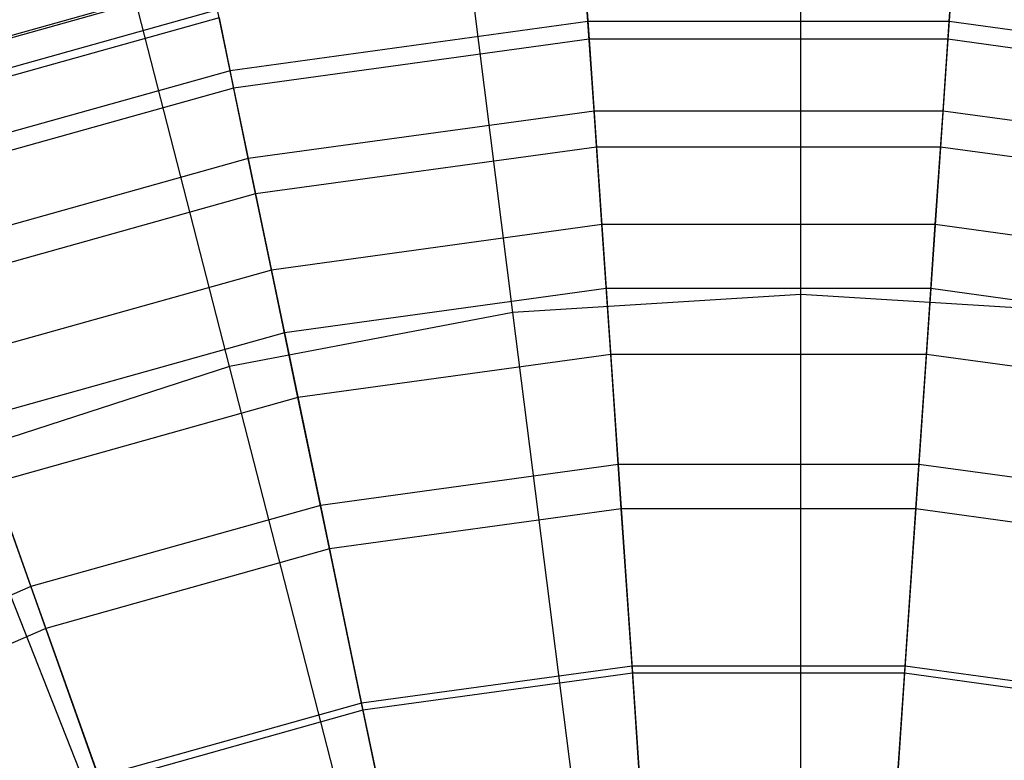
# Model space of a CAD drawing. Extents: x -12.2 to 12.8, y 0.1 to 12.5.
# Tile 23 of 66: x -5.264 to -4.623, y 6.712 to 7.195. Entities that reach past the tile are written whole.
import ezdxf

# ---------------------------------------------------------------- set-up
doc = ezdxf.new("R2010")
doc.units = 0
doc.header["$LTSCALE"] = 2.54
doc.layers.get('0').update_dxf_attribs({"color": 13, "linetype": 'CONTINUOUS'})

# ---------------------------------------------------------------- blocks, each defined once
blk = doc.blocks.new('GRUPUJ_1')
at = {"color": 0}
for p, q in [((7.45, 6.94663, 17.74906), (7.45, 7.23184, 17.60197)), ((7.45, 6.94663, 17.74906), (7.45, 7.23184, 17.60197)), ((7.26242, 6.93483, 17.74906), (7.22668, 7.21779, 17.60197)), ((7.26242, 6.93483, 17.74906), (7.22668, 7.21779, 17.60197)), ((7.0778, 6.89961, 17.74906), (7.00688, 7.17586, 17.60197)), ((7.0778, 6.89961, 17.74906), (7.00688, 7.17586, 17.60197)), ((7.31126, 7.12443, 9.35136), (7.3085, 7.16479, 9.69567)), ((7.31126, 7.12443, 9.35136), (7.3085, 7.16479, 9.69567)), ((7.54657, 7.12443, 9.35136), (7.54933, 7.16479, 9.69567)), ((7.54657, 7.12443, 9.35136), (7.54933, 7.16479, 9.69567)), ((7.30886, 7.15957, 10.82744), (7.31205, 7.11292, 11.2196)), ((7.30886, 7.15957, 10.82744), (7.31205, 7.11292, 11.2196)), ((7.54898, 7.15957, 10.82744), (7.54579, 7.11292, 11.2196)), ((7.54898, 7.15957, 10.82744), (7.54579, 7.11292, 11.2196)), ((7.06579, 7.15184, 10.06068), (6.83122, 7.08611, 10.06068)), ((7.06579, 7.15184, 10.06068), (6.83122, 7.08611, 10.06068)), ((7.06609, 7.15038, 10.43981), (6.83172, 7.08472, 10.43981)), ((7.06609, 7.15038, 10.43981), (6.83172, 7.08472, 10.43981)), ((7.06991, 7.132, 9.69567), (6.83801, 7.06702, 9.69567)), ((7.06991, 7.132, 9.69567), (6.83801, 7.06702, 9.69567)), ((7.07097, 7.12688, 10.82744), (6.83976, 7.06209, 10.82744)), ((7.07097, 7.12688, 10.82744), (6.83976, 7.06209, 10.82744)), ((7.07814, 7.09238, 9.35136), (7.06991, 7.132, 9.69567)), ((7.07814, 7.09238, 9.35136), (7.06991, 7.132, 9.69567)), ((7.07097, 7.12688, 10.82744), (7.08049, 7.08109, 11.2196)), ((7.07097, 7.12688, 10.82744), (7.08049, 7.08109, 11.2196)), ((7.31126, 7.12443, 9.35136), (7.07814, 7.09238, 9.35136)), ((7.31126, 7.12443, 9.35136), (7.07814, 7.09238, 9.35136)), ((7.54657, 7.12443, 9.35136), (7.31126, 7.12443, 9.35136)), ((7.31525, 7.06608, 9.0335), (7.31126, 7.12443, 9.35136)), ((7.31525, 7.06608, 9.0335), (7.31126, 7.12443, 9.35136)), ((7.54657, 7.12443, 9.35136), (7.31126, 7.12443, 9.35136)), ((7.54258, 7.06608, 9.0335), (7.54657, 7.12443, 9.35136)), ((7.54258, 7.06608, 9.0335), (7.54657, 7.12443, 9.35136)), ((7.77969, 7.09238, 9.35136), (7.54657, 7.12443, 9.35136)), ((7.77969, 7.09238, 9.35136), (7.54657, 7.12443, 9.35136)), ((7.31205, 7.11292, 11.2196), (7.08049, 7.08109, 11.2196)), ((7.31205, 7.11292, 11.2196), (7.08049, 7.08109, 11.2196)), ((7.54579, 7.11292, 11.2196), (7.31205, 7.11292, 11.2196)), ((7.31205, 7.11292, 11.2196), (7.31686, 7.04263, 11.61877)), ((7.54579, 7.11292, 11.2196), (7.31205, 7.11292, 11.2196)), ((7.31205, 7.11292, 11.2196), (7.31686, 7.04263, 11.61877)), ((7.54579, 7.11292, 11.2196), (7.54098, 7.04263, 11.61877)), ((7.54579, 7.11292, 11.2196), (7.54098, 7.04263, 11.61877)), ((7.77735, 7.08109, 11.2196), (7.54579, 7.11292, 11.2196)), ((7.77735, 7.08109, 11.2196), (7.54579, 7.11292, 11.2196)), ((7.07814, 7.09238, 9.35136), (6.85156, 7.0289, 9.35136)), ((7.07814, 7.09238, 9.35136), (6.85156, 7.0289, 9.35136)), ((7.09004, 7.03513, 9.0335), (7.07814, 7.09238, 9.35136)), ((7.09004, 7.03513, 9.0335), (7.07814, 7.09238, 9.35136)), ((7.08049, 7.08109, 11.2196), (6.85542, 7.01803, 11.2196)), ((7.08049, 7.08109, 11.2196), (6.85542, 7.01803, 11.2196)), ((7.08049, 7.08109, 11.2196), (7.09482, 7.01212, 11.61877)), ((7.08049, 7.08109, 11.2196), (7.09482, 7.01212, 11.61877)), ((7.31525, 7.06608, 9.0335), (7.09004, 7.03513, 9.0335)), ((7.31525, 7.06608, 9.0335), (7.09004, 7.03513, 9.0335)), ((7.54258, 7.06608, 9.0335), (7.31525, 7.06608, 9.0335)), ((7.32031, 6.9921, 8.74552), (7.31525, 7.06608, 9.0335)), ((7.54258, 7.06608, 9.0335), (7.31525, 7.06608, 9.0335)), ((7.32031, 6.9921, 8.74552), (7.31525, 7.06608, 9.0335)), ((7.53752, 6.9921, 8.74552), (7.54258, 7.06608, 9.0335)), ((7.53752, 6.9921, 8.74552), (7.54258, 7.06608, 9.0335)), ((7.7678, 7.03513, 9.0335), (7.54258, 7.06608, 9.0335)), ((7.7678, 7.03513, 9.0335), (7.54258, 7.06608, 9.0335)), ((7.31686, 7.04263, 11.61877), (7.09482, 7.01212, 11.61877)), ((7.31686, 7.04263, 11.61877), (7.09482, 7.01212, 11.61877)), ((7.31686, 7.04263, 11.61877), (7.32316, 6.95041, 12.01457)), ((7.54098, 7.04263, 11.61877), (7.31686, 7.04263, 11.61877)), ((7.31686, 7.04263, 11.61877), (7.32316, 6.95041, 12.01457)), ((7.54098, 7.04263, 11.61877), (7.31686, 7.04263, 11.61877)), ((7.54098, 7.04263, 11.61877), (7.53467, 6.95041, 12.01457)), ((7.54098, 7.04263, 11.61877), (7.53467, 6.95041, 12.01457)), ((7.76301, 7.01212, 11.61877), (7.54098, 7.04263, 11.61877)), ((7.76301, 7.01212, 11.61877), (7.54098, 7.04263, 11.61877)), ((7.09004, 7.03513, 9.0335), (6.87114, 6.9738, 9.0335)), ((7.09004, 7.03513, 9.0335), (6.87114, 6.9738, 9.0335)), ((7.10513, 6.96252, 8.74552), (7.09004, 7.03513, 9.0335)), ((7.10513, 6.96252, 8.74552), (7.09004, 7.03513, 9.0335)), ((7.09482, 7.01212, 11.61877), (6.87901, 6.95165, 11.61877)), ((7.09482, 7.01212, 11.61877), (6.87901, 6.95165, 11.61877)), ((7.09482, 7.01212, 11.61877), (7.11363, 6.92161, 12.01457)), ((7.09482, 7.01212, 11.61877), (7.11363, 6.92161, 12.01457)), ((7.32031, 6.9921, 8.74552), (7.10513, 6.96252, 8.74552)), ((7.32031, 6.9921, 8.74552), (7.10513, 6.96252, 8.74552)), ((7.3261, 6.90743, 8.49616), (7.32031, 6.9921, 8.74552)), ((7.53752, 6.9921, 8.74552), (7.32031, 6.9921, 8.74552)), ((7.3261, 6.90743, 8.49616), (7.32031, 6.9921, 8.74552)), ((7.53752, 6.9921, 8.74552), (7.32031, 6.9921, 8.74552)), ((7.53173, 6.90743, 8.49616), (7.53752, 6.9921, 8.74552)), ((7.53173, 6.90743, 8.49616), (7.53752, 6.9921, 8.74552)), ((7.75271, 6.96252, 8.74552), (7.53752, 6.9921, 8.74552)), ((7.75271, 6.96252, 8.74552), (7.53752, 6.9921, 8.74552)), ((7.10513, 6.96252, 8.74552), (6.89597, 6.90392, 8.74552)), ((7.10513, 6.96252, 8.74552), (6.89597, 6.90392, 8.74552)), ((7.12239, 6.87943, 8.49616), (7.10513, 6.96252, 8.74552)), ((7.12239, 6.87943, 8.49616), (7.10513, 6.96252, 8.74552)), ((7.32316, 6.95041, 12.01457), (7.11363, 6.92161, 12.01457)), ((7.32316, 6.95041, 12.01457), (7.11363, 6.92161, 12.01457)), ((7.45, 6.94663, 17.74906), (7.26242, 6.93483, 17.74906)), ((7.45, 6.94663, 17.74906), (7.26242, 6.93483, 17.74906)), ((7.53467, 6.95041, 12.01457), (7.32316, 6.95041, 12.01457)), ((7.32316, 6.95041, 12.01457), (7.33101, 6.83577, 12.4101)), ((7.32316, 6.95041, 12.01457), (7.33101, 6.83577, 12.4101)), ((7.53467, 6.95041, 12.01457), (7.32316, 6.95041, 12.01457)), ((7.45, 6.63342, 17.87622), (7.45, 6.94663, 17.74906)), ((7.63758, 6.93483, 17.74906), (7.45, 6.94663, 17.74906)), ((7.45, 6.63342, 17.87622), (7.45, 6.94663, 17.74906)), ((7.63758, 6.93483, 17.74906), (7.45, 6.94663, 17.74906)), ((7.53467, 6.95041, 12.01457), (7.52683, 6.83577, 12.4101)), ((7.53467, 6.95041, 12.01457), (7.52683, 6.83577, 12.4101)), ((7.74421, 6.92161, 12.01457), (7.53467, 6.95041, 12.01457)), ((7.74421, 6.92161, 12.01457), (7.53467, 6.95041, 12.01457)), ((7.26242, 6.93483, 17.74906), (7.0778, 6.89961, 17.74906)), ((7.26242, 6.93483, 17.74906), (7.0778, 6.89961, 17.74906)), ((7.30168, 6.62409, 17.87622), (7.26242, 6.93483, 17.74906)), ((7.30168, 6.62409, 17.87622), (7.26242, 6.93483, 17.74906)), ((7.11363, 6.92161, 12.01457), (6.90997, 6.86454, 12.01457)), ((7.11363, 6.92161, 12.01457), (6.90997, 6.86454, 12.01457)), ((7.11363, 6.92161, 12.01457), (7.13701, 6.8091, 12.4101)), ((7.11363, 6.92161, 12.01457), (7.13701, 6.8091, 12.4101)), ((7.3261, 6.90743, 8.49616), (7.12239, 6.87943, 8.49616)), ((7.3261, 6.90743, 8.49616), (7.12239, 6.87943, 8.49616)), ((7.53173, 6.90743, 8.49616), (7.3261, 6.90743, 8.49616)), ((7.33298, 6.80686, 8.26638), (7.3261, 6.90743, 8.49616)), ((7.33298, 6.80686, 8.26638), (7.3261, 6.90743, 8.49616)), ((7.53173, 6.90743, 8.49616), (7.3261, 6.90743, 8.49616)), ((7.52485, 6.80686, 8.26638), (7.53173, 6.90743, 8.49616)), ((7.52485, 6.80686, 8.26638), (7.53173, 6.90743, 8.49616)), ((7.73544, 6.87943, 8.49616), (7.53173, 6.90743, 8.49616)), ((7.73544, 6.87943, 8.49616), (7.53173, 6.90743, 8.49616)), ((7.0778, 6.89961, 17.74906), (6.89905, 6.84153, 17.74906)), ((7.0778, 6.89961, 17.74906), (6.89905, 6.84153, 17.74906)), ((7.15569, 6.59624, 17.87622), (7.0778, 6.89961, 17.74906)), ((7.15569, 6.59624, 17.87622), (7.0778, 6.89961, 17.74906)), ((7.12239, 6.87943, 8.49616), (6.92439, 6.82395, 8.49616)), ((7.12239, 6.87943, 8.49616), (6.92439, 6.82395, 8.49616)), ((7.1429, 6.78073, 8.26638), (7.12239, 6.87943, 8.49616)), ((7.1429, 6.78073, 8.26638), (7.12239, 6.87943, 8.49616)), ((6.90997, 6.86454, 12.01457), (6.94845, 6.75627, 12.4101)), ((6.90997, 6.86454, 12.01457), (6.94845, 6.75627, 12.4101)), ((7.01435, 6.55032, 17.87622), (6.89905, 6.84153, 17.74906)), ((7.01435, 6.55032, 17.87622), (6.89905, 6.84153, 17.74906)), ((7.33101, 6.83577, 12.4101), (7.13701, 6.8091, 12.4101)), ((7.33101, 6.83577, 12.4101), (7.13701, 6.8091, 12.4101)), ((7.52683, 6.83577, 12.4101), (7.33101, 6.83577, 12.4101)), ((7.33101, 6.83577, 12.4101), (7.34031, 6.6997, 12.80126)), ((7.33101, 6.83577, 12.4101), (7.34031, 6.6997, 12.80126)), ((7.52683, 6.83577, 12.4101), (7.33101, 6.83577, 12.4101)), ((7.52683, 6.83577, 12.4101), (7.51752, 6.6997, 12.80126)), ((7.52683, 6.83577, 12.4101), (7.51752, 6.6997, 12.80126)), ((7.72083, 6.8091, 12.4101), (7.52683, 6.83577, 12.4101)), ((7.72083, 6.8091, 12.4101), (7.52683, 6.83577, 12.4101)), ((6.95815, 6.72897, 8.26638), (6.92439, 6.82395, 8.49616)), ((6.95815, 6.72897, 8.26638), (6.92439, 6.82395, 8.49616)), ((7.13701, 6.8091, 12.4101), (6.94845, 6.75627, 12.4101)), ((7.13701, 6.8091, 12.4101), (6.94845, 6.75627, 12.4101)), ((7.13701, 6.8091, 12.4101), (7.16476, 6.67557, 12.80126)), ((7.13701, 6.8091, 12.4101), (7.16476, 6.67557, 12.80126)), ((7.33298, 6.80686, 8.26638), (7.1429, 6.78073, 8.26638)), ((7.33298, 6.80686, 8.26638), (7.1429, 6.78073, 8.26638)), ((7.52485, 6.80686, 8.26638), (7.33298, 6.80686, 8.26638)), ((7.34, 6.70434, 8.08117), (7.33298, 6.80686, 8.26638)), ((7.52485, 6.80686, 8.26638), (7.33298, 6.80686, 8.26638)), ((7.34, 6.70434, 8.08117), (7.33298, 6.80686, 8.26638)), ((7.51784, 6.70434, 8.08117), (7.52485, 6.80686, 8.26638)), ((7.51784, 6.70434, 8.08117), (7.52485, 6.80686, 8.26638)), ((7.71493, 6.78073, 8.26638), (7.52485, 6.80686, 8.26638)), ((7.71493, 6.78073, 8.26638), (7.52485, 6.80686, 8.26638)), ((7.1429, 6.78073, 8.26638), (6.95815, 6.72897, 8.26638)), ((7.1429, 6.78073, 8.26638), (6.95815, 6.72897, 8.26638)), ((7.16381, 6.68013, 8.08117), (7.1429, 6.78073, 8.26638)), ((7.16381, 6.68013, 8.08117), (7.1429, 6.78073, 8.26638)), ((6.94845, 6.75627, 12.4101), (6.76884, 6.67825, 12.4101)), ((6.94845, 6.75627, 12.4101), (6.76884, 6.67825, 12.4101)), ((6.94845, 6.75627, 12.4101), (6.99412, 6.62776, 12.80126)), ((6.94845, 6.75627, 12.4101), (6.99412, 6.62776, 12.80126)), ((6.95815, 6.72897, 8.26638), (6.78217, 6.65253, 8.26638)), ((6.95815, 6.72897, 8.26638), (6.78217, 6.65253, 8.26638)), ((6.99256, 6.63214, 8.08117), (6.95815, 6.72897, 8.26638)), ((6.99256, 6.63214, 8.08117), (6.95815, 6.72897, 8.26638)), ((7.34, 6.70434, 8.08117), (7.16381, 6.68013, 8.08117)), ((7.34, 6.70434, 8.08117), (7.16381, 6.68013, 8.08117)), ((7.51784, 6.70434, 8.08117), (7.34, 6.70434, 8.08117)), ((7.34758, 6.59352, 7.91926), (7.34, 6.70434, 8.08117)), ((7.34758, 6.59352, 7.91926), (7.34, 6.70434, 8.08117)), ((7.51784, 6.70434, 8.08117), (7.34, 6.70434, 8.08117)), ((7.51026, 6.59352, 7.91926), (7.51784, 6.70434, 8.08117)), ((7.51026, 6.59352, 7.91926), (7.51784, 6.70434, 8.08117)), ((7.69403, 6.68013, 8.08117), (7.51784, 6.70434, 8.08117)), ((7.69403, 6.68013, 8.08117), (7.51784, 6.70434, 8.08117)), ((7.34031, 6.6997, 12.80126), (7.16476, 6.67557, 12.80126)), ((7.34031, 6.6997, 12.80126), (7.16476, 6.67557, 12.80126)), ((7.51752, 6.6997, 12.80126), (7.34031, 6.6997, 12.80126)), ((7.34031, 6.6997, 12.80126), (7.3509, 6.54489, 13.17998)), ((7.51752, 6.6997, 12.80126), (7.34031, 6.6997, 12.80126)), ((7.34031, 6.6997, 12.80126), (7.3509, 6.54489, 13.17998)), ((7.51752, 6.6997, 12.80126), (7.50693, 6.54489, 13.17998)), ((7.51752, 6.6997, 12.80126), (7.50693, 6.54489, 13.17998)), ((7.69308, 6.67557, 12.80126), (7.51752, 6.6997, 12.80126)), ((7.69308, 6.67557, 12.80126), (7.51752, 6.6997, 12.80126)), ((7.16381, 6.68013, 8.08117), (6.99256, 6.63214, 8.08117)), ((7.16381, 6.68013, 8.08117), (6.99256, 6.63214, 8.08117)), ((7.18641, 6.57137, 7.91926), (7.16381, 6.68013, 8.08117)), ((7.18641, 6.57137, 7.91926), (7.16381, 6.68013, 8.08117)), ((7.16476, 6.67557, 12.80126), (6.99412, 6.62776, 12.80126)), ((7.16476, 6.67557, 12.80126), (6.99412, 6.62776, 12.80126)), ((7.16476, 6.67557, 12.80126), (7.19633, 6.52364, 13.17998)), ((7.16476, 6.67557, 12.80126), (7.19633, 6.52364, 13.17998))]:
    blk.add_line(p, q, dxfattribs=at)

msp = doc.modelspace()

# ---------------------------------------------------------------- block references
at = {"color": 0}
msp.add_blockref('GRUPUJ_1', (-12.20544, 0.06904, 0.25011), dxfattribs=at)

doc.saveas('drawing.dxf')
